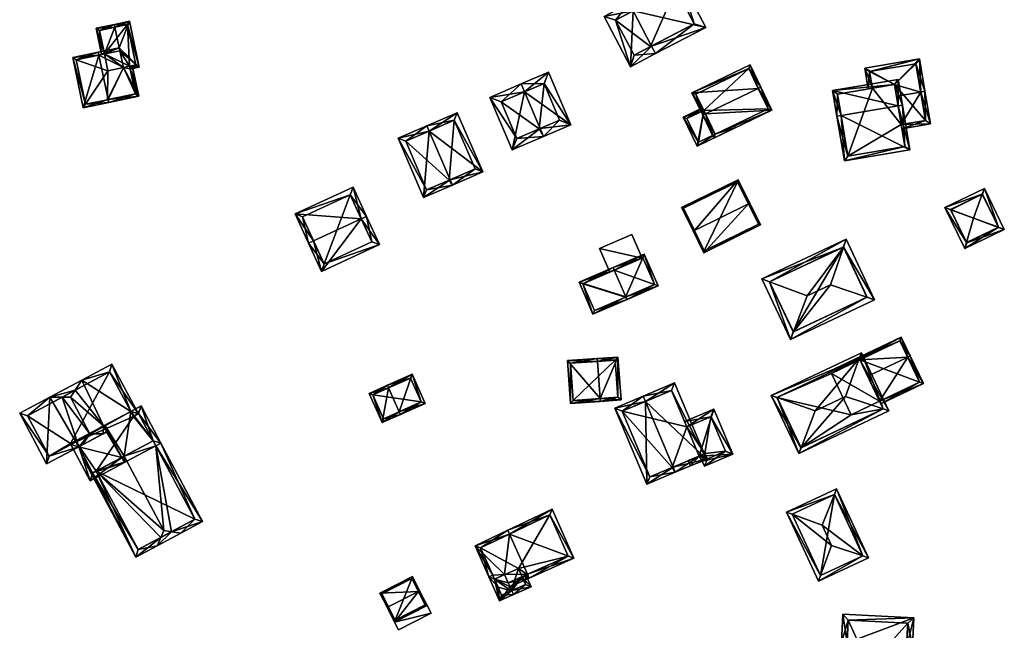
# Model space of a CAD drawing. Header units: inches. Extents: x 2558739 to 2563058, y 1133992 to 1137021.
# Tile 86 of 97: x 2560080 to 2560252, y 1136219 to 1136326. Entities that reach past the tile are written whole.
import ezdxf

# ---------------------------------------------------------------- set-up
doc = ezdxf.new("R2010")
doc.units = ezdxf.units.IN
doc.header["$MEASUREMENT"] = 0
doc.layers.add('Gebaeude Einzelhaus', color=10, linetype='Continuous')
doc.layers.add('Offenes Gebaeude', color=10, linetype='Continuous')

msp = doc.modelspace()

# ---------------------------------------------------------------- meshes
at = {"layer": 'Gebaeude Einzelhaus'}
mesh = msp.add_polyface(dxfattribs=at)
corners = [(2560190.16, 1136321.138, 383.907), (2560190.855, 1136319.811, 383.907), (2560199.628, 1136324.403, 379.64), (2560186.948, 1136327.277, 383.907), (2560195.025, 1136333.196, 379.64), (2560186.253, 1136328.605, 383.907), (2560181.861, 1136326.308, 381.536), (2560186.464, 1136317.514, 381.536), (2560197.604, 1136325.036, 380.286), (2560194.391, 1136331.173, 380.286), (2560187.098, 1136319.538, 382.254), (2560183.886, 1136325.674, 382.254), (2560189.978, 1136321.043, 373.325), (2560187.098, 1136319.538, 373.325), (2560197.604, 1136325.036, 373.325), (2560194.391, 1136331.173, 373.325), (2560183.886, 1136325.674, 373.325)]
mesh.append_faces([[corners[k] for k in face] for face in [(11, 5, 3), (11, 6, 5), (10, 7, 11), (11, 7, 6), (0, 1, 10), (10, 1, 7), (5, 9, 3), (8, 1, 0), (8, 2, 1), (5, 4, 9), (9, 4, 8), (8, 4, 2), (3, 7, 0), (0, 7, 1), (3, 6, 7), (3, 5, 6), (3, 4, 5), (0, 2, 3), (3, 2, 4), (0, 1, 2)]], dxfattribs={"color": 13})
mesh.append_faces([[corners[k] for k in face] for face in [(12, 13, 16), (12, 16, 15), (12, 15, 14), (10, 11, 13), (13, 11, 16), (3, 16, 11), (3, 9, 16), (16, 9, 15), (9, 8, 15), (15, 8, 14), (0, 12, 8), (8, 12, 14), (0, 10, 12), (12, 10, 13)]], dxfattribs={"color": 41})
mesh = msp.add_polyface(dxfattribs=at)
corners = [(2560097.133, 1136320.82, 380.903), (2560100.603, 1136317.46, 379.783), (2560098.931, 1136325.476, 379.783), (2560097.235, 1136320.331, 380.903), (2560098.935, 1136317.623, 380.444), (2560099.526, 1136317.235, 380.238), (2560096.38, 1136324.434, 380.903), (2560096.278, 1136324.923, 380.903), (2560097.847, 1136317.396, 380.903), (2560099.037, 1136317.133, 380.444), (2560093.074, 1136324.255, 379.463), (2560094.52, 1136319.765, 379.683), (2560094.031, 1136319.663, 379.463), (2560093.665, 1136323.868, 379.683), (2560100.011, 1136317.847, 379.99), (2560098.544, 1136324.885, 379.989), (2560098.935, 1136317.623, 376.837), (2560100.011, 1136317.847, 373.647), (2560098.935, 1136317.623, 376.215), (2560098.935, 1136317.623, 373.647), (2560097.847, 1136317.396, 373.647), (2560098.544, 1136324.885, 373.647), (2560093.665, 1136323.868, 373.647), (2560094.52, 1136319.765, 373.647), (2560095.132, 1136316.83, 373.647)]
mesh.append_faces([[corners[k] for k in face] for face in [(1, 15, 2), (2, 15, 7), (7, 15, 6), (5, 14, 1), (1, 14, 15), (5, 4, 14), (5, 9, 4), (7, 13, 10), (10, 13, 12), (12, 13, 11), (7, 6, 13), (6, 11, 0), (0, 11, 3), (6, 10, 11), (11, 10, 12), (6, 7, 10), (5, 4, 9), (4, 3, 8), (0, 2, 6), (6, 2, 7), (5, 1, 4), (4, 1, 3), (3, 1, 0), (0, 1, 2)]], dxfattribs={"color": 13})
mesh.append_faces([[corners[k] for k in face] for face in [(19, 21, 17), (20, 23, 19), (19, 23, 21), (21, 23, 22), (20, 24, 23), (22, 23, 13), (13, 23, 11), (13, 21, 22), (6, 15, 13), (13, 15, 21), (15, 17, 21), (15, 14, 17), (17, 18, 19), (19, 18, 20), (4, 16, 14), (14, 16, 17), (17, 16, 18), (4, 8, 16)]], dxfattribs={"color": 41})
mesh = msp.add_polyface(dxfattribs=at)
corners = [(2560093.567, 1136319.566, 382.451), (2560097.847, 1136317.396, 380.903), (2560097.235, 1136320.331, 380.903), (2560095.187, 1136311.793, 382.451), (2560100.534, 1136312.4, 380.238), (2560099.037, 1136317.133, 380.444), (2560098.935, 1136317.623, 380.444), (2560097.133, 1136320.82, 380.903), (2560093.465, 1136320.055, 382.451), (2560095.289, 1136311.306, 382.451), (2560099.526, 1136317.235, 380.238), (2560088.99, 1136319.123, 380.238), (2560090.814, 1136310.374, 380.238), (2560099.943, 1136312.788, 380.444), (2560095.075, 1136311.77, 382.395), (2560089.583, 1136318.735, 380.481), (2560091.201, 1136310.966, 380.48), (2560095.075, 1136311.77, 373.647), (2560091.201, 1136310.966, 373.647), (2560099.943, 1136312.788, 373.647), (2560098.935, 1136317.623, 376.837), (2560098.935, 1136317.623, 376.215), (2560098.935, 1136317.623, 373.647), (2560094.52, 1136319.765, 379.683), (2560089.583, 1136318.735, 373.647), (2560094.52, 1136319.765, 373.647), (2560095.132, 1136316.83, 373.647), (2560097.847, 1136317.396, 373.647)]
mesh.append_faces([[corners[k] for k in face] for face in [(12, 16, 9), (9, 16, 14), (15, 8, 0), (12, 11, 16), (16, 11, 15), (15, 11, 8), (14, 3, 9), (8, 7, 0), (0, 7, 2), (9, 13, 4), (4, 13, 10), (10, 13, 5), (9, 3, 13), (0, 12, 3), (3, 12, 9), (0, 11, 12), (0, 8, 11), (5, 4, 10), (4, 3, 9), (0, 7, 8), (0, 2, 7), (6, 1, 5), (5, 1, 4), (4, 1, 3), (3, 1, 0), (0, 1, 2)]], dxfattribs={"color": 13})
mesh.append_faces([[corners[k] for k in face] for face in [(17, 27, 19), (19, 27, 22), (17, 26, 27), (26, 24, 25), (17, 18, 26), (26, 18, 24), (16, 24, 18), (16, 15, 24), (24, 23, 25), (23, 0, 2), (24, 15, 23), (23, 15, 0), (5, 20, 6), (20, 19, 21), (21, 19, 22), (5, 13, 20), (20, 13, 19), (13, 17, 19), (17, 16, 18), (13, 14, 17), (17, 14, 16), (3, 14, 13)]], dxfattribs={"color": 41})
mesh = msp.add_polyface(dxfattribs=at)
corners = [(2560208.817, 1136313.726, 383.252), (2560207.374, 1136317.875, 381.593), (2560197.228, 1136312.989, 381.593), (2560209.268, 1136313.943, 383.252), (2560199.572, 1136309.273, 383.252), (2560199.121, 1136309.056, 383.252), (2560201.043, 1136305.068, 381.593), (2560211.188, 1136309.954, 381.593), (2560207.14, 1136317.208, 381.783), (2560197.895, 1136312.755, 381.783), (2560201.276, 1136305.735, 381.78), (2560210.521, 1136310.188, 381.78), (2560210.521, 1136310.188, 373.181), (2560207.14, 1136317.208, 373.181), (2560197.895, 1136312.755, 373.181), (2560199.274, 1136309.891, 378.748), (2560201.276, 1136305.735, 378.748), (2560199.274, 1136309.891, 373.181), (2560201.276, 1136305.735, 373.181)]
mesh.append_faces([[corners[k] for k in face] for face in [(0, 8, 3), (11, 0, 3), (7, 10, 11), (7, 11, 3), (6, 10, 7), (4, 10, 5), (9, 4, 5), (5, 10, 6), (8, 9, 2), (2, 9, 5), (3, 8, 1), (1, 8, 2), (4, 7, 0), (0, 7, 3), (5, 6, 4), (4, 6, 7), (0, 2, 4), (4, 2, 5), (3, 1, 0), (0, 1, 2)]], dxfattribs={"color": 13})
mesh.append_faces([[corners[k] for k in face] for face in [(12, 17, 13), (13, 17, 14), (12, 18, 17), (16, 11, 10), (16, 12, 11), (16, 18, 12), (15, 14, 17), (15, 9, 14), (15, 4, 9), (16, 10, 15), (15, 10, 4), (9, 8, 14), (14, 8, 13), (0, 13, 8), (0, 12, 13), (0, 11, 12)]], dxfattribs={"color": 41})
mesh = msp.add_polyface(dxfattribs=at)
corners = [(2560233.805, 1136307.449, 379.681), (2560233.929, 1136306.709, 379.341), (2560238.904, 1136307.545, 379.341), (2560237.209, 1136313.107, 381.948), (2560237.949, 1136313.231, 381.948), (2560232.974, 1136312.395, 381.948), (2560232.63, 1136314.438, 380.923), (2560236.996, 1136318.896, 379.105), (2560227.414, 1136317.285, 379.105), (2560228.764, 1136313.788, 380.923), (2560228.023, 1136313.664, 380.923), (2560238.04, 1136308.161, 379.68), (2560236.381, 1136318.033, 379.476), (2560228.279, 1136316.67, 379.476), (2560238.04, 1136308.161, 373.726), (2560236.381, 1136318.033, 373.726), (2560228.279, 1136316.67, 373.726), (2560228.763, 1136313.788, 373.726), (2560233.805, 1136307.449, 373.726), (2560232.63, 1136314.438, 373.726)]
mesh.append_faces([[corners[k] for k in face] for face in [(7, 13, 8), (8, 13, 10), (10, 13, 9), (3, 12, 4), (4, 12, 7), (7, 12, 13), (0, 11, 1), (1, 11, 2), (2, 11, 4), (4, 11, 3), (3, 6, 5), (6, 8, 9), (9, 8, 10), (4, 7, 3), (3, 7, 6), (6, 7, 8), (0, 3, 5), (0, 2, 3), (3, 2, 4), (0, 1, 2)]], dxfattribs={"color": 13})
mesh.append_faces([[corners[k] for k in face] for face in [(14, 19, 15), (15, 19, 16), (16, 19, 17), (14, 18, 19), (14, 11, 18), (18, 11, 0), (9, 13, 17), (17, 13, 16), (13, 12, 16), (16, 12, 15), (3, 15, 12), (3, 14, 15), (3, 11, 14)]], dxfattribs={"color": 41})
mesh = msp.add_polyface(dxfattribs=at)
corners = [(2560167.98, 1136313.134, 384.381), (2560161.901, 1136312.169, 381.062), (2560165.809, 1136303.02, 381.062), (2560167.391, 1136314.514, 384.381), (2560170.711, 1136306.742, 384.381), (2560171.299, 1136305.365, 384.381), (2560176.066, 1136307.401, 381.062), (2560172.159, 1136316.55, 381.062), (2560163.87, 1136311.379, 381.896), (2560171.369, 1136314.581, 382.022), (2560166.599, 1136304.989, 381.896), (2560174.098, 1136308.191, 382.022), (2560170.513, 1136306.658, 384.262), (2560170.513, 1136306.658, 373.657), (2560174.098, 1136308.191, 373.657), (2560171.369, 1136314.581, 373.657), (2560163.87, 1136311.379, 373.657), (2560166.599, 1136304.989, 373.657)]
mesh.append_faces([[corners[k] for k in face] for face in [(11, 9, 6), (6, 9, 7), (4, 11, 5), (5, 10, 12), (12, 4, 5), (5, 11, 6), (2, 10, 5), (8, 10, 1), (1, 10, 2), (0, 8, 3), (9, 0, 3), (7, 9, 3), (3, 8, 1), (0, 7, 3), (5, 6, 4), (4, 6, 0), (0, 6, 7), (0, 2, 4), (4, 2, 5), (3, 1, 0), (0, 1, 2)]], dxfattribs={"color": 13})
mesh.append_faces([[corners[k] for k in face] for face in [(13, 17, 16), (13, 16, 15), (13, 15, 14), (10, 17, 13), (10, 13, 12), (16, 17, 8), (8, 17, 10), (15, 16, 8), (0, 15, 8), (9, 15, 0), (14, 15, 11), (11, 15, 9), (13, 14, 11), (4, 13, 11), (12, 13, 4)]], dxfattribs={"color": 41})
mesh = msp.add_polyface(dxfattribs=at)
corners = [(2560233.262, 1136310.679, 384.082), (2560233.245, 1136315.301, 381.001), (2560221.808, 1136313.379, 381.001), (2560234.001, 1136310.803, 384.082), (2560223.303, 1136309.004, 384.082), (2560222.564, 1136308.88, 384.082), (2560223.876, 1136301.071, 379.578), (2560235.314, 1136302.994, 379.578), (2560232.63, 1136314.438, 381.507), (2560222.671, 1136312.764, 381.507), (2560224.491, 1136301.935, 380.005), (2560234.45, 1136303.609, 380.004), (2560233.805, 1136307.449, 379.681), (2560232.974, 1136312.395, 381.948), (2560234.45, 1136303.609, 373.726), (2560233.805, 1136307.449, 373.726), (2560232.63, 1136314.438, 380.923), (2560228.764, 1136313.788, 380.923), (2560222.671, 1136312.764, 373.726), (2560228.763, 1136313.788, 373.726), (2560224.491, 1136301.935, 373.726), (2560232.63, 1136314.438, 373.726)]
mesh.append_faces([[corners[k] for k in face] for face in [(0, 8, 3), (11, 0, 3), (7, 11, 3), (6, 10, 11), (6, 11, 7), (4, 10, 5), (9, 4, 5), (5, 10, 6), (8, 9, 2), (2, 9, 5), (3, 8, 1), (1, 8, 2), (4, 7, 0), (0, 7, 3), (5, 6, 4), (4, 6, 7), (0, 2, 4), (4, 2, 5), (3, 1, 0), (0, 1, 2)]], dxfattribs={"color": 13})
mesh.append_faces([[corners[k] for k in face] for face in [(15, 19, 21), (14, 20, 15), (15, 20, 19), (19, 20, 18), (11, 20, 14), (11, 10, 20), (10, 18, 20), (4, 9, 10), (10, 9, 18), (18, 17, 19), (17, 8, 16), (18, 9, 17), (17, 9, 8), (8, 13, 16), (12, 14, 15), (12, 11, 14), (8, 0, 13), (13, 0, 12), (12, 0, 11)]], dxfattribs={"color": 41})
mesh = msp.add_polyface(dxfattribs=at)
corners = [(2560199.274, 1136309.891, 378.748), (2560195.681, 1136308.716, 378.748), (2560198.116, 1136303.659, 378.748), (2560199.057, 1136310.342, 378.748), (2560201.276, 1136305.735, 378.748), (2560204.83, 1136306.893, 378.748), (2560204.613, 1136307.343, 378.748), (2560198.35, 1136304.326, 378.748), (2560196.349, 1136308.483, 378.748), (2560196.349, 1136308.483, 373.181), (2560199.274, 1136309.891, 373.181), (2560198.35, 1136304.326, 373.181), (2560201.276, 1136305.735, 373.181)]
mesh.append_faces([[corners[k] for k in face] for face in [(5, 4, 6), (8, 3, 0), (7, 1, 8), (8, 1, 3), (5, 2, 4), (4, 2, 7), (7, 2, 1), (4, 5, 6), (0, 2, 4), (4, 2, 5), (3, 1, 0), (0, 1, 2)]], dxfattribs={"color": 13})
mesh.append_faces([[corners[k] for k in face] for face in [(10, 11, 9), (10, 12, 11), (7, 12, 4), (7, 11, 12), (7, 8, 11), (11, 8, 9), (9, 0, 10), (9, 8, 0)]], dxfattribs={"color": 41})
mesh = msp.add_polyface(dxfattribs=at)
corners = [(2560154.955, 1136297.784, 383.67), (2560155.349, 1136296.868, 383.67), (2560160.649, 1136299.145, 380.825), (2560151.301, 1136306.287, 383.67), (2560156.206, 1136309.484, 380.825), (2560150.906, 1136307.206, 383.67), (2560145.891, 1136305.051, 380.825), (2560150.333, 1136294.713, 380.825), (2560159.335, 1136299.669, 381.318), (2560155.683, 1136308.17, 381.318), (2560150.856, 1136296.026, 381.346), (2560154.793, 1136297.714, 383.578), (2560147.205, 1136304.528, 381.347), (2560154.793, 1136297.714, 373.571), (2560159.335, 1136299.669, 373.571), (2560155.683, 1136308.17, 373.571), (2560147.205, 1136304.528, 373.571), (2560150.856, 1136296.026, 373.571)]
mesh.append_faces([[corners[k] for k in face] for face in [(12, 5, 3), (10, 6, 12), (12, 6, 5), (10, 7, 6), (0, 1, 11), (11, 1, 10), (10, 1, 7), (4, 9, 5), (5, 9, 3), (8, 1, 0), (4, 2, 9), (9, 2, 8), (8, 2, 1), (3, 7, 0), (0, 7, 1), (3, 6, 7), (3, 5, 6), (3, 4, 5), (0, 2, 3), (3, 2, 4), (0, 1, 2)]], dxfattribs={"color": 13})
mesh.append_faces([[corners[k] for k in face] for face in [(13, 17, 16), (13, 16, 15), (13, 15, 14), (10, 17, 13), (10, 13, 11), (16, 17, 10), (12, 16, 10), (15, 16, 3), (3, 16, 12), (9, 15, 3), (14, 15, 8), (8, 15, 9), (13, 14, 8), (11, 13, 8), (11, 8, 0)]], dxfattribs={"color": 41})
mesh = msp.add_polyface(dxfattribs=at)
corners = [(2560197.644, 1136288.953, 382.877), (2560195.419, 1136292.934, 380.981), (2560197.419, 1136288.843, 382.877), (2560205.321, 1136297.775, 380.981), (2560207.097, 1136293.574, 382.877), (2560207.323, 1136293.684, 382.877), (2560199.274, 1136285.048, 380.981), (2560209.178, 1136289.889, 380.981), (2560195.754, 1136292.819, 381.085), (2560205.206, 1136297.44, 381.085), (2560199.389, 1136285.383, 381.093), (2560208.843, 1136290.004, 381.093), (2560208.843, 1136290.004, 373.651), (2560205.206, 1136297.44, 373.651), (2560195.754, 1136292.819, 373.651), (2560199.389, 1136285.383, 373.651)]
mesh.append_faces([[corners[k] for k in face] for face in [(4, 9, 5), (11, 4, 5), (5, 9, 3), (7, 11, 5), (6, 10, 11), (6, 11, 7), (0, 10, 2), (8, 0, 2), (2, 10, 6), (9, 8, 1), (3, 9, 1), (1, 8, 2), (4, 7, 5), (2, 6, 0), (0, 6, 4), (4, 6, 7), (3, 4, 5), (3, 0, 4), (3, 1, 0), (0, 1, 2)]], dxfattribs={"color": 13})
mesh.append_faces([[corners[k] for k in face] for face in [(13, 15, 14), (12, 15, 13), (11, 15, 12), (10, 15, 11), (14, 15, 0), (0, 15, 10), (8, 14, 0), (13, 14, 9), (9, 14, 8), (12, 13, 4), (4, 13, 9), (11, 12, 4)]], dxfattribs={"color": 41})
mesh = msp.add_polyface(dxfattribs=at)
corners = [(2560131.098, 1136287.137, 383.907), (2560130.189, 1136286.719, 383.907), (2560132.454, 1136281.79, 381.062), (2560139.431, 1136290.964, 383.907), (2560142.604, 1136286.451, 381.062), (2560140.34, 1136291.381, 383.907), (2560138.004, 1136296.469, 381.062), (2560127.853, 1136291.808, 381.062), (2560132.945, 1136283.116, 381.587), (2560129.179, 1136291.316, 381.57), (2560141.278, 1136286.943, 381.587), (2560137.512, 1136295.143, 381.57), (2560141.278, 1136286.943, 373.56), (2560137.512, 1136295.143, 373.56), (2560129.179, 1136291.316, 373.56), (2560132.945, 1136283.116, 373.56)]
mesh.append_faces([[corners[k] for k in face] for face in [(11, 9, 7), (6, 11, 7), (3, 11, 5), (10, 3, 5), (5, 11, 6), (4, 8, 10), (4, 10, 5), (2, 8, 4), (0, 8, 1), (9, 0, 1), (7, 9, 1), (1, 8, 2), (3, 7, 0), (0, 7, 1), (5, 6, 3), (3, 6, 7), (3, 4, 5), (0, 2, 3), (3, 2, 4), (0, 1, 2)]], dxfattribs={"color": 13})
mesh.append_faces([[corners[k] for k in face] for face in [(13, 15, 14), (12, 15, 13), (10, 15, 12), (8, 15, 10), (14, 15, 0), (0, 15, 8), (9, 14, 0), (13, 14, 11), (11, 14, 9), (12, 13, 3), (3, 13, 11), (10, 12, 3)]], dxfattribs={"color": 41})
mesh = msp.add_polyface(dxfattribs=at)
corners = [(2560250.81, 1136289.488, 379.925), (2560251.821, 1136289.121, 379.568), (2560248.339, 1136296.275, 379.568), (2560247.972, 1136295.263, 379.937), (2560246.454, 1136291.069, 381.465), (2560244.924, 1136285.765, 379.568), (2560245.234, 1136286.841, 379.953), (2560241.443, 1136292.918, 379.568), (2560242.458, 1136292.543, 379.952), (2560247.993, 1136295.273, 379.926), (2560245.27, 1136286.768, 379.915), (2560250.819, 1136289.469, 379.916), (2560242.445, 1136292.571, 379.937), (2560250.819, 1136289.469, 373.713), (2560247.993, 1136295.273, 373.713), (2560242.445, 1136292.571, 373.713), (2560245.27, 1136286.768, 373.713)]
mesh.append_faces([[corners[k] for k in face] for face in [(5, 6, 10), (8, 7, 12), (7, 6, 5), (7, 8, 6), (9, 3, 2), (3, 7, 2), (3, 12, 7), (1, 11, 0), (5, 10, 1), (1, 10, 11), (1, 0, 2), (2, 0, 9), (7, 6, 8), (8, 6, 4), (7, 5, 6), (3, 8, 4), (3, 7, 8), (3, 2, 7), (6, 0, 4), (6, 5, 0), (0, 5, 1), (0, 3, 4), (0, 2, 3), (0, 1, 2)]], dxfattribs={"color": 13})
mesh.append_faces([[corners[k] for k in face] for face in [(13, 16, 15), (13, 15, 14), (11, 10, 13), (13, 10, 16), (10, 6, 16), (6, 15, 16), (6, 8, 15), (8, 12, 15), (3, 15, 12), (3, 14, 15), (3, 9, 14), (9, 0, 14), (14, 0, 13), (0, 11, 13)]], dxfattribs={"color": 41})
mesh = msp.add_polyface(dxfattribs=at)
corners = [(2560210.809, 1136279.965, 382.737), (2560209.469, 1136280.464, 382.295), (2560214.44, 1136269.904, 382.295), (2560214.959, 1136271.254, 382.757), (2560217.368, 1136277.523, 384.902), (2560223.715, 1136286.04, 382.737), (2560224.185, 1136287.391, 382.295), (2560221.418, 1136279.429, 384.902), (2560229.156, 1136276.83, 382.295), (2560227.785, 1136277.29, 382.757), (2560214.919, 1136271.235, 382.737), (2560223.706, 1136286.06, 382.728), (2560210.8, 1136279.985, 382.728), (2560227.825, 1136277.309, 382.737), (2560227.825, 1136277.309, 373.817), (2560223.706, 1136286.06, 373.817), (2560210.8, 1136279.985, 373.817), (2560214.919, 1136271.235, 373.817)]
mesh.append_faces([[corners[k] for k in face] for face in [(5, 11, 6), (8, 9, 13), (5, 8, 13), (5, 6, 8), (3, 2, 10), (2, 9, 8), (2, 3, 9), (1, 12, 0), (6, 12, 1), (6, 11, 12), (1, 0, 2), (2, 0, 10), (9, 5, 7), (9, 8, 5), (5, 8, 6), (3, 7, 4), (2, 9, 3), (3, 9, 7), (2, 8, 9), (5, 4, 7), (5, 0, 4), (5, 1, 0), (5, 6, 1), (0, 3, 4), (0, 2, 3), (0, 1, 2)]], dxfattribs={"color": 13})
mesh.append_faces([[corners[k] for k in face] for face in [(15, 17, 16), (14, 17, 15), (9, 3, 14), (14, 3, 17), (3, 10, 17), (9, 14, 13), (10, 0, 17), (17, 0, 16), (0, 12, 16), (12, 11, 16), (16, 11, 15), (11, 5, 15), (5, 14, 15), (5, 13, 14)]], dxfattribs={"color": 41})
mesh = msp.add_polyface(dxfattribs=at)
corners = [(2560183.654, 1136282.002, 382.746), (2560191.31, 1136279.233, 379.427), (2560188.884, 1136284.819, 379.427), (2560185.681, 1136277.334, 382.746), (2560185.88, 1136276.875, 382.746), (2560183.455, 1136282.46, 382.746), (2560177.499, 1136279.874, 379.191), (2560179.924, 1136274.289, 379.191), (2560190.653, 1136279.493, 379.707), (2560180.184, 1136274.946, 379.465), (2560185.61, 1136277.303, 382.704), (2560188.625, 1136284.161, 379.707), (2560178.156, 1136279.614, 379.464), (2560185.61, 1136277.303, 373.673), (2560190.653, 1136279.493, 373.673), (2560188.625, 1136284.161, 373.673), (2560188.521, 1136284.116, 379.141), (2560182.864, 1136281.659, 379.241), (2560188.521, 1136284.116, 379.241), (2560182.864, 1136281.659, 379.141), (2560178.156, 1136279.614, 373.673), (2560180.184, 1136274.946, 373.673)]
mesh.append_faces([[corners[k] for k in face] for face in [(12, 9, 7), (6, 12, 7), (0, 12, 5), (11, 0, 5), (5, 12, 6), (8, 11, 2), (2, 11, 5), (1, 8, 2), (3, 8, 4), (4, 9, 10), (10, 3, 4), (7, 9, 4), (4, 8, 1), (3, 7, 4), (0, 6, 3), (3, 6, 7), (0, 5, 6), (0, 2, 5), (4, 1, 3), (3, 1, 0), (0, 1, 2)]], dxfattribs={"color": 13})
mesh.append_faces([[corners[k] for k in face] for face in [(13, 15, 14), (13, 20, 15), (13, 21, 20), (10, 9, 13), (13, 9, 21), (9, 12, 21), (21, 12, 20), (19, 12, 17), (17, 12, 0), (19, 20, 12), (16, 15, 19), (19, 15, 20), (18, 11, 16), (11, 18, 17), (11, 17, 0), (16, 11, 15), (11, 8, 15), (15, 8, 14), (8, 13, 14), (8, 3, 13), (3, 10, 13)]], dxfattribs={"color": 41})
mesh = msp.add_polyface(dxfattribs=at)
corners = [(2560230.031, 1136259.102, 379.459), (2560230.246, 1136258.65, 379.282), (2560237.685, 1136262.185, 379.282), (2560234.942, 1136266.793, 381.178), (2560235.394, 1136267.008, 381.178), (2560227.955, 1136263.473, 381.178), (2560226.596, 1136266.333, 379.745), (2560233.82, 1136270.32, 379.518), (2560226.479, 1136266.579, 379.621), (2560220.946, 1136264.203, 379.518), (2560221.044, 1136263.996, 379.622), (2560237.019, 1136262.422, 379.46), (2560233.583, 1136269.654, 379.744), (2560237.019, 1136262.422, 373.775), (2560233.583, 1136269.654, 373.775), (2560226.596, 1136266.333, 373.775), (2560230.031, 1136259.102, 373.775), (2560225.048, 1136256.734, 373.775), (2560221.612, 1136263.965, 373.775)]
mesh.append_faces([[corners[k] for k in face] for face in [(8, 12, 6), (12, 4, 3), (8, 7, 12), (12, 7, 4), (10, 9, 8), (8, 9, 7), (2, 11, 4), (4, 11, 3), (2, 1, 11), (11, 1, 0), (8, 9, 10), (6, 7, 8), (8, 7, 9), (6, 3, 7), (7, 3, 4), (6, 5, 3), (0, 3, 5), (0, 2, 3), (3, 2, 4), (0, 1, 2)]], dxfattribs={"color": 13})
mesh.append_faces([[corners[k] for k in face] for face in [(16, 15, 13), (13, 15, 14), (16, 18, 15), (16, 17, 18), (13, 0, 16), (13, 11, 0), (14, 15, 12), (12, 15, 6), (3, 14, 12), (3, 13, 14), (3, 11, 13)]], dxfattribs={"color": 41})
mesh = msp.add_polyface(dxfattribs=at)
corners = [(2560226.471, 1136266.575, 382.912), (2560226.834, 1136267.578, 382.601), (2560211.086, 1136260.094, 382.601), (2560212.092, 1136259.742, 382.911), (2560218.765, 1136257.409, 384.971), (2560224.065, 1136259.926, 384.971), (2560231.653, 1136257.435, 382.601), (2560230.619, 1136257.774, 382.924), (2560215.905, 1136249.951, 382.601), (2560216.295, 1136250.968, 382.924), (2560230.654, 1136257.791, 382.908), (2560226.479, 1136266.579, 382.908), (2560212.085, 1136259.739, 382.908), (2560216.26, 1136250.951, 382.908), (2560227.955, 1136263.473, 381.178), (2560226.596, 1136266.333, 379.745), (2560226.479, 1136266.579, 379.621), (2560230.031, 1136259.102, 379.459), (2560230.654, 1136257.791, 373.775), (2560230.031, 1136259.102, 373.775), (2560226.596, 1136266.333, 373.775), (2560226.479, 1136266.579, 373.775), (2560212.085, 1136259.739, 373.775), (2560216.26, 1136250.951, 373.775), (2560225.048, 1136256.734, 373.775), (2560221.612, 1136263.965, 373.775)]
mesh.append_faces([[corners[k] for k in face] for face in [(6, 7, 10), (13, 9, 8), (8, 7, 6), (8, 9, 7), (3, 12, 2), (2, 13, 8), (2, 12, 13), (1, 11, 0), (6, 10, 1), (1, 10, 11), (1, 0, 2), (2, 0, 3), (9, 5, 4), (8, 7, 9), (9, 7, 5), (8, 6, 7), (3, 9, 4), (2, 8, 3), (3, 8, 9), (7, 0, 5), (7, 6, 0), (0, 6, 1), (0, 4, 5), (0, 3, 4), (0, 2, 3), (0, 1, 2)]], dxfattribs={"color": 13})
mesh.append_faces([[corners[k] for k in face] for face in [(18, 24, 19), (25, 21, 20), (24, 22, 25), (25, 22, 21), (18, 23, 24), (24, 23, 22), (7, 9, 18), (18, 9, 23), (9, 13, 23), (7, 18, 10), (13, 12, 23), (23, 12, 22), (12, 3, 22), (3, 0, 22), (22, 0, 21), (16, 0, 11), (16, 21, 0), (16, 20, 21), (16, 15, 20), (17, 18, 19), (14, 10, 17), (17, 10, 18), (16, 11, 15), (15, 11, 14), (14, 11, 10)]], dxfattribs={"color": 41})
mesh = msp.add_polyface(dxfattribs=at)
corners = [(2560090.038, 1136251.144, 382.749), (2560089.568, 1136252.027, 382.749), (2560088.686, 1136251.557, 382.146), (2560092.059, 1136245.228, 382.146), (2560097.573, 1136249.3, 386.239), (2560098.043, 1136248.418, 386.239), (2560094.924, 1136253.749, 386.092), (2560094.578, 1136254.918, 386.239), (2560094.363, 1136254.803, 386.092), (2560103.04, 1136252.216, 382.715), (2560100.929, 1136258.304, 382.146), (2560099.122, 1136257.34, 383.311), (2560104.394, 1136251.804, 382.146), (2560098.007, 1136249.531, 385.959), (2560098.477, 1136248.649, 385.959), (2560103.511, 1136251.333, 382.715), (2560092.471, 1136246.58, 382.749), (2560100.517, 1136256.951, 382.715), (2560099.592, 1136256.458, 383.311), (2560085.006, 1136259.81, 385.839), (2560079.725, 1136256.995, 382.146), (2560084.436, 1136248.158, 382.146), (2560090.038, 1136251.144, 386.064), (2560091.985, 1136253.426, 387.786), (2560090.698, 1136251.496, 386.525), (2560087.12, 1136259.804, 386.988), (2560088.588, 1136259.8, 387.786), (2560094.305, 1136253.419, 386.525), (2560090.575, 1136262.779, 385.839), (2560099.122, 1136257.34, 382.763), (2560089.402, 1136261.021, 386.988), (2560100.474, 1136256.928, 382.146), (2560099.592, 1136256.458, 382.763), (2560095.855, 1136265.594, 382.146), (2560081.078, 1136256.583, 382.763), (2560084.848, 1136249.511, 382.763), (2560089.568, 1136252.027, 386.064), (2560095.443, 1136264.241, 382.763), (2560088.686, 1136251.557, 373.574), (2560089.568, 1136252.027, 373.574), (2560092.471, 1136246.58, 382.312), (2560092.471, 1136246.58, 373.574), (2560093.102, 1136246.916, 382.728), (2560093.102, 1136246.917, 373.574), (2560100.517, 1136256.951, 373.574), (2560103.04, 1136252.216, 373.574), (2560099.592, 1136256.458, 373.574), (2560099.122, 1136257.34, 373.574), (2560088.594, 1136251.729, 373.574), (2560095.443, 1136264.241, 373.574), (2560081.078, 1136256.583, 373.574), (2560084.848, 1136249.511, 373.574)]
mesh.append_faces([[corners[k] for k in face] for face in [(25, 19, 30), (30, 19, 28), (29, 31, 32), (29, 37, 31), (31, 37, 33), (33, 37, 28), (28, 37, 30), (20, 35, 21), (21, 35, 22), (22, 35, 36), (19, 34, 20), (20, 34, 35), (19, 25, 34), (30, 25, 26), (28, 19, 30), (30, 19, 25), (28, 29, 33), (33, 29, 31), (31, 29, 32), (23, 8, 26), (26, 8, 30), (30, 8, 28), (28, 8, 29), (23, 27, 8), (8, 27, 6), (24, 27, 23), (25, 23, 26), (19, 22, 25), (25, 22, 23), (23, 22, 24), (19, 21, 22), (19, 20, 21), (13, 5, 4), (13, 14, 5), (12, 17, 10), (10, 17, 11), (11, 17, 18), (12, 9, 17), (12, 15, 9), (3, 16, 5), (5, 16, 4), (2, 0, 3), (3, 0, 16), (2, 1, 0), (12, 9, 15), (13, 5, 14), (13, 4, 5), (13, 7, 4), (9, 11, 13), (13, 11, 7), (12, 10, 9), (9, 10, 11), (6, 7, 8), (0, 4, 6), (6, 4, 7), (0, 3, 4), (4, 3, 5), (0, 2, 3), (0, 1, 2)]], dxfattribs={"color": 13})
mesh.append_faces([[corners[k] for k in face] for face in [(47, 48, 49), (49, 48, 50), (50, 48, 51), (51, 48, 38), (36, 0, 22), (36, 1, 0), (35, 2, 36), (36, 2, 1), (35, 51, 2), (2, 51, 38), (35, 34, 51), (51, 34, 50), (25, 50, 34), (30, 49, 25), (25, 49, 50), (30, 37, 49), (29, 47, 37), (37, 47, 49), (27, 0, 6), (27, 24, 0), (0, 24, 22), (43, 46, 45), (45, 46, 44), (41, 39, 43), (43, 39, 46), (46, 39, 47), (47, 39, 48), (48, 39, 38), (32, 11, 18), (32, 29, 11), (32, 46, 29), (29, 46, 47), (17, 32, 18), (17, 46, 32), (17, 44, 46), (44, 9, 45), (44, 17, 9), (4, 42, 13), (42, 40, 43), (43, 40, 41), (4, 16, 42), (42, 16, 40), (40, 0, 41), (41, 0, 39), (39, 0, 1), (40, 16, 0), (2, 39, 1), (2, 38, 39), (7, 11, 8), (8, 11, 29)]], dxfattribs={"color": 41})
mesh = msp.add_polyface(dxfattribs=at)
corners = [(2560181.169, 1136259.571, 381.145), (2560184.828, 1136259.33, 379.343), (2560184.294, 1136266.829, 379.343), (2560181.205, 1136259.071, 381.145), (2560180.706, 1136266.073, 381.145), (2560180.671, 1136266.571, 381.145), (2560175.488, 1136266.203, 379.343), (2560176.021, 1136258.703, 379.343), (2560184.294, 1136259.794, 379.591), (2560183.83, 1136266.295, 379.591), (2560181.17, 1136259.571, 381.145), (2560176.021, 1136265.739, 379.516), (2560176.485, 1136259.236, 379.517), (2560176.485, 1136259.236, 373.856), (2560184.294, 1136259.794, 373.856), (2560183.83, 1136266.295, 373.856), (2560176.021, 1136265.739, 373.856)]
mesh.append_faces([[corners[k] for k in face] for face in [(7, 12, 3), (3, 12, 10), (4, 11, 5), (5, 11, 6), (6, 11, 7), (7, 11, 12), (2, 9, 5), (5, 9, 4), (10, 8, 3), (3, 8, 1), (1, 8, 2), (2, 8, 9), (0, 7, 3), (5, 6, 4), (4, 6, 0), (0, 6, 7), (0, 2, 4), (4, 2, 5), (3, 1, 0), (0, 1, 2)]], dxfattribs={"color": 13})
mesh.append_faces([[corners[k] for k in face] for face in [(14, 13, 15), (15, 13, 16), (12, 11, 13), (13, 11, 16), (4, 16, 11), (4, 15, 16), (4, 9, 15), (9, 8, 15), (15, 8, 14), (8, 10, 14), (14, 10, 13), (13, 10, 12)]], dxfattribs={"color": 41})
mesh = msp.add_polyface(dxfattribs=at)
corners = [(2560146.08, 1136257.258, 380.672), (2560143.085, 1136255.374, 379.012), (2560146.284, 1136256.801, 380.672), (2560144.214, 1136261.438, 380.672), (2560140.813, 1136260.468, 379.012), (2560144.01, 1136261.895, 380.672), (2560150.584, 1136258.72, 379.012), (2560148.31, 1136263.814, 379.012), (2560143.338, 1136256.034, 379.249), (2560141.473, 1136260.215, 379.249), (2560149.923, 1136258.973, 379.188), (2560146.071, 1136257.254, 380.667), (2560148.057, 1136263.153, 379.188), (2560143.338, 1136256.034, 373.671), (2560149.923, 1136258.973, 373.671), (2560148.057, 1136263.153, 373.671), (2560141.473, 1136260.215, 373.671)]
mesh.append_faces([[corners[k] for k in face] for face in [(3, 9, 5), (12, 3, 5), (5, 9, 4), (10, 12, 7), (7, 12, 5), (6, 10, 7), (0, 10, 2), (2, 8, 11), (11, 0, 2), (2, 10, 6), (9, 8, 1), (4, 9, 1), (1, 8, 2), (0, 7, 3), (3, 7, 5), (2, 6, 0), (0, 6, 7), (4, 3, 5), (4, 1, 3), (3, 1, 0), (0, 1, 2)]], dxfattribs={"color": 13})
mesh.append_faces([[corners[k] for k in face] for face in [(14, 16, 15), (14, 13, 16), (8, 9, 13), (13, 9, 16), (3, 16, 9), (3, 15, 16), (3, 12, 15), (12, 10, 15), (15, 10, 14), (11, 10, 0), (11, 14, 10), (11, 13, 14), (11, 8, 13)]], dxfattribs={"color": 41})
mesh = msp.add_polyface(dxfattribs=at)
corners = [(2560189.084, 1136259.084, 385.155), (2560199.788, 1136248.999, 382.786), (2560194.171, 1136262.315, 382.786), (2560193.924, 1136247.607, 385.155), (2560194.311, 1136246.689, 385.155), (2560188.695, 1136260.005, 385.156), (2560183.736, 1136257.914, 382.786), (2560189.353, 1136244.598, 382.786), (2560198.478, 1136249.531, 383.185), (2560193.639, 1136261.005, 383.184), (2560189.885, 1136245.908, 383.226), (2560193.755, 1136247.536, 385.074), (2560185.046, 1136257.381, 383.226), (2560198.478, 1136249.532, 381.086), (2560193.755, 1136247.536, 373.725), (2560189.885, 1136245.908, 373.725), (2560198.478, 1136249.531, 373.725), (2560196.331, 1136254.622, 381.087), (2560193.639, 1136261.005, 373.725), (2560196.331, 1136254.622, 373.725), (2560185.046, 1136257.381, 373.725)]
mesh.append_faces([[corners[k] for k in face] for face in [(12, 5, 0), (10, 6, 12), (12, 6, 5), (10, 7, 6), (3, 4, 11), (11, 4, 10), (10, 4, 7), (1, 9, 2), (2, 9, 5), (5, 9, 0), (4, 8, 1), (1, 8, 9), (4, 3, 8), (0, 7, 3), (3, 7, 4), (0, 6, 7), (0, 5, 6), (0, 2, 5), (4, 1, 3), (3, 1, 0), (0, 1, 2)]], dxfattribs={"color": 13})
mesh.append_faces([[corners[k] for k in face] for face in [(14, 19, 16), (14, 20, 19), (19, 20, 18), (14, 15, 20), (10, 12, 15), (15, 12, 20), (0, 9, 12), (12, 9, 20), (20, 9, 18), (18, 17, 19), (17, 8, 13), (18, 9, 17), (17, 9, 8), (13, 14, 16), (13, 10, 14), (14, 10, 15), (13, 11, 10), (13, 8, 11), (3, 11, 8)]], dxfattribs={"color": 41})
mesh = msp.add_polyface(dxfattribs=at)
corners = [(2560198.478, 1136249.532, 381.086), (2560196.963, 1136247.808, 381.601), (2560198.988, 1136248.661, 381.053), (2560196.575, 1136248.728, 381.601), (2560204.383, 1136249.833, 379.705), (2560199.414, 1136247.736, 381.046), (2560201.063, 1136257.703, 379.705), (2560196.331, 1136254.622, 381.087), (2560195.943, 1136255.543, 381.087), (2560203.073, 1136250.365, 379.953), (2560200.53, 1136256.393, 379.954), (2560199.918, 1136249.034, 380.804), (2560199.491, 1136249.959, 380.813), (2560200.53, 1136256.393, 373.725), (2560203.073, 1136250.365, 373.725), (2560196.331, 1136254.622, 373.725), (2560198.478, 1136249.531, 373.725), (2560199.491, 1136249.959, 373.725), (2560199.918, 1136249.034, 373.725)]
mesh.append_faces([[corners[k] for k in face] for face in [(6, 10, 8), (8, 10, 7), (0, 1, 3), (11, 2, 12), (12, 2, 0), (0, 2, 1), (9, 5, 11), (11, 5, 2), (6, 4, 10), (10, 4, 9), (9, 4, 5), (0, 6, 7), (7, 6, 8), (0, 4, 6), (0, 2, 4), (4, 2, 5), (3, 1, 0), (0, 1, 2)]], dxfattribs={"color": 13})
mesh.append_faces([[corners[k] for k in face] for face in [(14, 17, 13), (13, 17, 15), (15, 17, 16), (14, 18, 17), (9, 18, 14), (9, 11, 18), (11, 17, 18), (11, 12, 17), (0, 16, 12), (12, 16, 17), (13, 15, 10), (10, 15, 7), (10, 9, 13), (13, 9, 14)]], dxfattribs={"color": 41})
mesh = msp.add_polyface(dxfattribs=at)
corners = [(2560103.511, 1136251.333, 382.715), (2560098.007, 1136249.531, 385.959), (2560098.477, 1136248.649, 385.959), (2560103.04, 1136252.216, 382.715), (2560104.931, 1136236.54, 385.959), (2560106.265, 1136236.319, 385.348), (2560111.706, 1136238.086, 382.146), (2560107.889, 1136236.051, 384.605), (2560104.393, 1136251.804, 382.146), (2560090.85, 1136249.015, 382.146), (2560092.471, 1136246.58, 382.312), (2560091.102, 1136249.149, 382.312), (2560100.003, 1136231.848, 382.146), (2560093.102, 1136246.916, 382.728), (2560104.391, 1136235.321, 385.348), (2560103.735, 1136233.838, 384.605), (2560110.353, 1136238.498, 382.715), (2560100.415, 1136233.2, 382.728), (2560100.415, 1136233.2, 373.574), (2560110.353, 1136238.498, 373.574), (2560103.04, 1136252.216, 373.574), (2560093.102, 1136246.917, 373.574)]
mesh.append_faces([[corners[k] for k in face] for face in [(10, 9, 11), (10, 12, 9), (13, 17, 10), (10, 17, 12), (12, 17, 15), (15, 17, 14), (15, 5, 7), (15, 14, 5), (7, 16, 6), (6, 16, 8), (8, 16, 0), (7, 5, 16), (14, 5, 4), (14, 15, 5), (5, 15, 7), (13, 2, 1), (13, 4, 2), (13, 14, 4), (13, 12, 14), (14, 12, 15), (13, 10, 12), (12, 10, 9), (9, 10, 11), (0, 6, 8), (0, 5, 6), (6, 5, 7), (0, 4, 5), (0, 2, 4), (3, 1, 0), (0, 1, 2)]], dxfattribs={"color": 13})
mesh.append_faces([[corners[k] for k in face] for face in [(19, 21, 20), (19, 18, 21), (18, 13, 21), (18, 17, 13), (0, 20, 3), (16, 19, 0), (0, 19, 20), (16, 18, 19), (14, 17, 5), (5, 17, 16), (16, 17, 18)]], dxfattribs={"color": 41})
mesh = msp.add_polyface(dxfattribs=at)
corners = [(2560219.69, 1136228.672, 381.466), (2560213.736, 1136239.746, 381.138), (2560219.32, 1136227.674, 381.138), (2560214.736, 1136239.382, 381.466), (2560221.636, 1136233.926, 383.193), (2560220.001, 1136237.463, 383.193), (2560222.118, 1136242.797, 381.466), (2560222.519, 1136243.808, 381.138), (2560228.103, 1136231.735, 381.138), (2560227.072, 1136232.084, 381.466), (2560219.686, 1136228.67, 381.464), (2560214.733, 1136239.38, 381.465), (2560227.108, 1136232.101, 381.449), (2560222.153, 1136242.813, 381.449), (2560222.153, 1136242.813, 373.394), (2560227.108, 1136232.101, 373.394), (2560214.733, 1136239.38, 373.394), (2560219.686, 1136228.67, 373.394)]
mesh.append_faces([[corners[k] for k in face] for face in [(13, 6, 7), (12, 13, 7), (8, 9, 12), (8, 12, 7), (0, 9, 2), (10, 0, 2), (2, 9, 8), (11, 10, 1), (3, 11, 1), (6, 3, 1), (7, 6, 1), (1, 10, 2), (9, 5, 4), (9, 6, 5), (9, 8, 6), (6, 8, 7), (2, 9, 0), (0, 9, 4), (2, 8, 9), (6, 3, 5), (6, 1, 3), (6, 7, 1), (3, 4, 5), (3, 0, 4), (3, 1, 0), (0, 1, 2)]], dxfattribs={"color": 13})
mesh.append_faces([[corners[k] for k in face] for face in [(14, 17, 16), (15, 17, 14), (9, 17, 15), (0, 17, 9), (10, 17, 0), (9, 15, 12), (16, 17, 10), (11, 16, 10), (3, 16, 11), (14, 16, 6), (6, 16, 3), (13, 14, 6), (15, 14, 12), (12, 14, 13)]], dxfattribs={"color": 41})
mesh = msp.add_polyface(dxfattribs=at)
corners = [(2560165.35, 1136235.913, 383.353), (2560165.045, 1136236.599, 383.353), (2560159.309, 1136233.873, 380.272), (2560162.414, 1136228.73, 380.636), (2560161.729, 1136228.425, 380.272), (2560164.482, 1136228.829, 381.572), (2560162.719, 1136228.045, 380.636), (2560168.474, 1136228.883, 383.353), (2560165.12, 1136227.393, 381.572), (2560168.778, 1136228.198, 383.353), (2560165.424, 1136226.708, 381.572), (2560176.608, 1136231.676, 380.272), (2560172.786, 1136240.278, 380.272), (2560175.618, 1136232.057, 380.542), (2560172.413, 1136239.27, 380.542), (2560168.424, 1136228.861, 383.327), (2560160.291, 1136233.509, 380.636), (2560168.424, 1136228.861, 374.032), (2560175.618, 1136232.057, 374.032), (2560172.413, 1136239.27, 374.032), (2560160.291, 1136233.509, 374.032), (2560162.719, 1136228.045, 374.032), (2560167.529, 1136228.463, 380.56), (2560167.529, 1136228.463, 374.032), (2560166.891, 1136229.899, 374.032)]
mesh.append_faces([[corners[k] for k in face] for face in [(9, 10, 15), (15, 10, 8), (1, 16, 2), (2, 16, 4), (4, 16, 3), (1, 0, 16), (7, 9, 15), (11, 14, 12), (12, 14, 1), (1, 14, 0), (9, 13, 11), (11, 13, 14), (9, 7, 13), (0, 12, 1), (9, 11, 7), (7, 11, 0), (0, 11, 12), (7, 8, 9), (9, 8, 10), (0, 5, 7), (7, 5, 8), (5, 3, 6), (0, 2, 5), (5, 2, 3), (3, 2, 4), (0, 1, 2)]], dxfattribs={"color": 13})
mesh.append_faces([[corners[k] for k in face] for face in [(17, 24, 18), (18, 24, 19), (19, 24, 20), (20, 24, 21), (17, 23, 24), (17, 22, 23), (17, 15, 22), (22, 15, 8), (3, 21, 6), (3, 20, 21), (3, 16, 20), (0, 20, 16), (0, 19, 20), (0, 14, 19), (14, 13, 19), (19, 13, 18), (13, 17, 18), (13, 7, 17), (7, 15, 17)]], dxfattribs={"color": 41})
mesh = msp.add_polyface(dxfattribs=at)
corners = [(2560167.529, 1136228.463, 380.56), (2560169.125, 1136226.716, 380.272), (2560168.214, 1136228.768, 380.272), (2560165.727, 1136226.026, 381.572), (2560166.031, 1136225.341, 381.572), (2560165.424, 1136226.708, 381.572), (2560165.12, 1136227.393, 381.572), (2560161.729, 1136228.425, 380.272), (2560162.719, 1136228.045, 380.636), (2560162.414, 1136228.73, 380.636), (2560163.583, 1136224.254, 380.272), (2560164.482, 1136228.829, 381.572), (2560168.135, 1136227.098, 380.56), (2560163.964, 1136225.244, 380.636), (2560163.356, 1136226.61, 380.636), (2560165.608, 1136225.973, 374.032), (2560163.964, 1136225.244, 374.032), (2560168.135, 1136227.098, 374.032), (2560167.529, 1136228.463, 374.032), (2560162.719, 1136228.045, 374.032), (2560163.357, 1136226.61, 374.032), (2560166.891, 1136229.899, 374.032)]
mesh.append_faces([[corners[k] for k in face] for face in [(14, 7, 8), (8, 7, 9), (14, 10, 7), (14, 13, 10), (10, 13, 4), (4, 13, 3), (3, 12, 4), (4, 12, 1), (1, 12, 2), (2, 12, 0), (5, 10, 3), (3, 10, 4), (11, 8, 6), (6, 8, 5), (5, 8, 10), (10, 8, 7), (7, 8, 9), (3, 0, 5), (5, 0, 6), (4, 1, 3), (3, 1, 0), (0, 1, 2)]], dxfattribs={"color": 13})
mesh.append_faces([[corners[k] for k in face] for face in [(15, 18, 17), (15, 21, 18), (15, 19, 21), (15, 20, 19), (15, 16, 20), (14, 20, 13), (13, 20, 16), (14, 19, 20), (14, 8, 19), (17, 18, 12), (12, 18, 0), (12, 15, 17), (3, 13, 12), (12, 13, 15), (15, 13, 16)]], dxfattribs={"color": 41})
mesh = msp.add_polyface(dxfattribs=at)
corners = [(2560149.405, 1136225.897, 380.396), (2560145.245, 1136220.516, 378.973), (2560150.948, 1136223.418, 378.973), (2560144.149, 1136223.222, 380.396), (2560143.926, 1136223.109, 380.396), (2560149.628, 1136226.01, 380.396), (2560148.359, 1136228.503, 379.036), (2560142.658, 1136225.601, 379.036), (2560150.611, 1136223.528, 379.096), (2560145.355, 1136220.853, 379.096), (2560148.25, 1136228.166, 379.158), (2560142.994, 1136225.491, 379.158), (2560150.611, 1136223.528, 373.595), (2560148.25, 1136228.166, 373.595), (2560142.994, 1136225.491, 373.595), (2560145.355, 1136220.853, 373.595)]
mesh.append_faces([[corners[k] for k in face] for face in [(3, 9, 4), (11, 3, 4), (4, 9, 1), (10, 11, 7), (7, 11, 4), (6, 10, 7), (0, 10, 5), (8, 0, 5), (5, 10, 6), (2, 9, 8), (1, 9, 2), (2, 8, 5), (0, 7, 3), (3, 7, 4), (5, 6, 0), (0, 6, 7), (0, 2, 5), (4, 1, 3), (3, 1, 0), (0, 1, 2)]], dxfattribs={"color": 13})
mesh.append_faces([[corners[k] for k in face] for face in [(13, 15, 14), (12, 15, 13), (8, 15, 12), (9, 15, 8), (14, 15, 3), (3, 15, 9), (11, 14, 3), (13, 14, 10), (10, 14, 11), (12, 13, 0), (0, 13, 10), (8, 12, 0)]], dxfattribs={"color": 41})
mesh = msp.add_polyface(dxfattribs=at)
corners = [(2560223.01, 1136210.093, 379.688), (2560229.065, 1136209.786, 379.688), (2560229.165, 1136211.758, 380.785), (2560234.766, 1136216.385, 383.508), (2560235.518, 1136211.438, 380.785), (2560224.356, 1136216.912, 383.508), (2560235.765, 1136216.335, 383.508), (2560223.358, 1136216.963, 383.508), (2560236.015, 1136221.294, 380.57), (2560223.608, 1136221.92, 380.57), (2560228.118, 1136210.835, 380.243), (2560224.059, 1136211.041, 380.243), (2560234.569, 1136212.486, 381.34), (2560228.218, 1136212.806, 381.339), (2560234.966, 1136220.345, 381.162), (2560224.556, 1136220.871, 381.162), (2560234.759, 1136216.238, 380.643), (2560234.871, 1136218.458, 379.688), (2560234.658, 1136214.25, 379.588), (2560234.569, 1136212.486, 373.631), (2560234.658, 1136214.25, 379.688), (2560234.871, 1136218.458, 379.588), (2560234.966, 1136220.345, 373.631), (2560234.759, 1136216.238, 380.543), (2560224.556, 1136220.871, 373.631), (2560224.059, 1136211.041, 373.631), (2560228.118, 1136210.835, 373.631), (2560228.218, 1136212.806, 373.631)]
mesh.append_faces([[corners[k] for k in face] for face in [(5, 11, 7), (15, 5, 7), (7, 11, 0), (9, 15, 7), (14, 15, 8), (8, 15, 9), (6, 12, 3), (3, 14, 6), (6, 14, 8), (4, 12, 6), (13, 12, 2), (10, 13, 2), (2, 12, 4), (11, 10, 1), (0, 11, 1), (1, 10, 2), (5, 9, 7), (3, 8, 5), (5, 8, 9), (3, 6, 8), (0, 5, 7), (3, 4, 6), (0, 2, 5), (5, 2, 3), (3, 2, 4), (0, 1, 2)]], dxfattribs={"color": 13})
mesh.append_faces([[corners[k] for k in face] for face in [(22, 27, 24), (24, 27, 25), (25, 27, 26), (22, 19, 27), (12, 13, 19), (19, 13, 27), (13, 10, 27), (27, 10, 26), (10, 11, 26), (26, 11, 25), (11, 24, 25), (5, 15, 11), (11, 15, 24), (15, 14, 24), (24, 14, 22), (18, 21, 23), (14, 17, 21), (21, 22, 14), (18, 19, 21), (21, 19, 22), (16, 12, 20), (20, 12, 18), (18, 12, 19), (17, 3, 16), (3, 17, 14), (16, 3, 12)]], dxfattribs={"color": 41})
at = {"layer": 'Offenes Gebaeude'}
mesh = msp.add_polyface(dxfattribs=at)
corners = [(2560188.521, 1136284.116, 379.241), (2560181.08, 1136285.768, 378.875), (2560182.864, 1136281.659, 379.241), (2560186.738, 1136288.224, 378.875), (2560181.08, 1136285.768, 378.775), (2560186.738, 1136288.224, 378.775), (2560182.864, 1136281.659, 379.141), (2560188.521, 1136284.116, 379.141)]
mesh.append_faces([[corners[k] for k in face] for face in [(3, 1, 0), (0, 1, 2)]], dxfattribs={"color": 13})
mesh.append_faces([[corners[k] for k in face] for face in [(4, 7, 6), (4, 5, 7), (5, 3, 7), (7, 3, 0), (4, 6, 1), (1, 6, 2), (1, 3, 4), (4, 3, 5)]], dxfattribs={"color": 41})
mesh = msp.add_polyface(dxfattribs=at)
corners = [(2560145.245, 1136220.516, 378.973), (2560151.633, 1136222.071, 378.657), (2560150.948, 1136223.418, 378.973), (2560145.93, 1136219.17, 378.657), (2560145.245, 1136220.516, 378.873), (2560150.948, 1136223.418, 378.873), (2560145.93, 1136219.17, 378.557), (2560151.633, 1136222.071, 378.557)]
mesh.append_faces([[corners[k] for k in face] for face in [(3, 1, 0), (0, 1, 2)]], dxfattribs={"color": 13})
mesh.append_faces([[corners[k] for k in face] for face in [(4, 7, 6), (5, 7, 4), (1, 7, 5), (1, 5, 2), (6, 7, 3), (3, 7, 1), (4, 6, 3), (0, 4, 3), (5, 4, 2), (2, 4, 0)]], dxfattribs={"color": 41})

doc.saveas('drawing.dxf')
